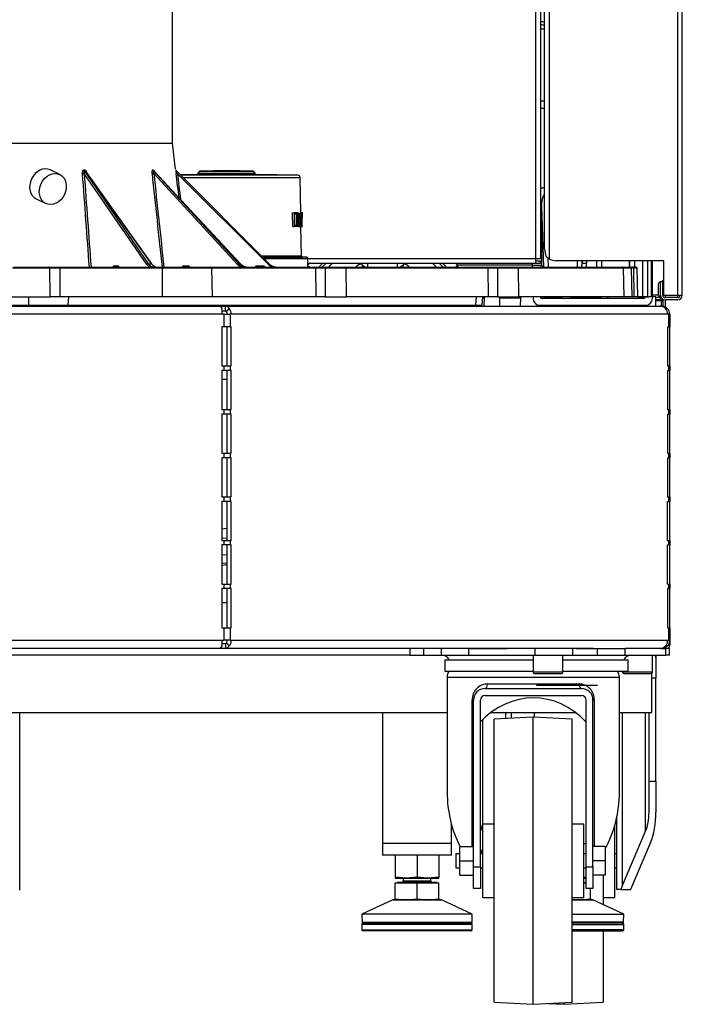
# Model space of a CAD drawing. Header units: millimetres. Extents: x 1064 to 6011, y -885 to 2276.
# Tile 7 of 36: x 1484 to 1772, y -880 to -452. Entities that reach past the tile are written whole.
import ezdxf

# ---------------------------------------------------------------- set-up
doc = ezdxf.new("R2010")
doc.units = ezdxf.units.MM
doc.header["$MEASUREMENT"] = 0

# ---------------------------------------------------------------- blocks, each defined once
blk = doc.blocks.new('Links')
for p, q in [((1119.31, 167.46), (1119.31, 1130.41)), ((1121.31, 1130.41), (1121.31, 167.46)), ((1181.06, 151.46), (1181.06, 1130.41)), ((1183.06, 151.46), (1183.06, 1130.41)), ((1123.06, 171.46), (1123.06, 1115.58)), ((1125.06, 1115.58), (1125.06, 167.46)), ((961.07, 217.71), (961.07, 279.45)), ((1121.31, 267.38), (1123.06, 267.38)), ((1123.06, 236.03), (1121.31, 236.03)), ((1123.06, 232.73), (1121.31, 232.73)), ((839.45, 217.71), (961.07, 217.71)), ((962.46, 206.37), (961.07, 217.71)), ((912, 204.02), (907.82, 206.03)), ((922.53, 206.02), (922.92, 206.02)), ((952.53, 206.03), (952.74, 206.03)), ((962.55, 205.88), (962.55, 205.88)), ((923.02, 205.73), (922.63, 205.73)), ((922.63, 205.73), (950.55, 165.17)), ((949.94, 164.83), (922.64, 204.49)), ((951.94, 165.17), (923.02, 205.73)), ((952.1, 165.11), (923.3, 205.5)), ((952.87, 205.74), (952.66, 205.74)), ((952.66, 205.74), (989.95, 165.17)), ((990.69, 165.17), (952.87, 205.74)), ((990.73, 165.16), (952.94, 205.69)), ((989.43, 164.83), (952.97, 204.5)), ((962.65, 205.74), (1003.21, 165.17)), ((1002.86, 164.83), (963.19, 204.5)), ((971.55, 204.04), (964.47, 203.92)), ((1015.68, 203.72), (964.66, 203.72)), ((965.64, 202.74), (1016.66, 202.74)), ((971.55, 204.04), (997.59, 204.04)), ((972.68, 205.29), (971.95, 204.25)), ((997.19, 204.25), (971.95, 204.25)), ((972.68, 205.29), (996.46, 205.29)), ((984.57, 205.71), (973.08, 205.51)), ((996.06, 205.51), (973.08, 205.51)), ((996.06, 205.51), (984.57, 205.71)), ((997.19, 204.25), (996.46, 205.29)), ((1015.68, 203.72), (997.59, 204.04)), ((1016.93, 187.34), (1016.66, 202.74)), ((901.77, 193.4), (905.96, 191.4)), ((1121.34, 190.09), (1121.75, 190.09)), ((1121.75, 190.09), (1122.67, 163.71)), ((1121.75, 190.09), (1121.75, 164.57)), ((1013.43, 181.39), (1013.31, 187.33)), ((1013.31, 187.33), (1014.03, 187.33)), ((1015.55, 187.33), (1014.03, 187.33)), ((1014.03, 187.33), (1014.03, 181.39)), ((1014.25, 181.83), (1014.25, 186.89)), ((1014.25, 186.89), (1015.55, 186.89)), ((1014.88, 186.89), (1014.97, 181.83)), ((1015.55, 181.83), (1015.55, 186.89)), ((1015.71, 186.91), (1015.71, 184.43)), ((1015.71, 185.69), (1016.32, 185.69)), ((1016.48, 185.61), (1017.1, 185.61)), ((1016.65, 187.34), (1017.29, 187.34)), ((1016.68, 185.61), (1016.75, 181.38)), ((1017.68, 187.34), (1016.89, 187.34)), ((1016.93, 187.35), (1017.45, 187.35)), ((1017.18, 185.61), (1017.1, 185.61)), ((1017.29, 187.34), (1017.34, 187.34)), ((1017.29, 181.38), (1017.29, 186.6)), ((1017.34, 187.34), (1017.34, 181.38)), ((1017.34, 185.98), (1017.43, 185.98)), ((1017.46, 185.98), (1017.43, 185.98)), ((1013.43, 181.39), (1014.03, 181.39)), ((1015.71, 181.39), (1014.03, 181.39)), ((1015.55, 181.83), (1014.25, 181.83)), ((1015.92, 183.99), (1015.71, 183.99)), ((1015.71, 183.99), (1015.71, 181.39)), ((1015.79, 181.39), (1016.35, 181.39)), ((1015.92, 181.39), (1016.47, 181.39)), ((1016.75, 181.38), (1017.29, 181.38)), ((1016.8, 181.38), (1017.34, 181.38)), ((1016.89, 181.37), (1017.43, 181.37)), ((1017.26, 168.49), (1017.03, 181.37)), ((1017.34, 181.78), (1017.43, 181.78)), ((1017.43, 181.37), (1017.43, 181.78)), ((1017.57, 181.37), (1017.43, 181.37)), ((1017.47, 181.79), (1017.57, 181.79)), ((1017.57, 181.37), (1017.57, 181.79)), ((1017.57, 181.37), (1017.69, 181.37)), ((1017.26, 168.49), (999.89, 168.49)), ((1000.39, 168), (1017.75, 168)), ((1019.58, 167.97), (1000.42, 167.97)), ((1000.92, 167.47), (1020.07, 167.47)), ((1019.58, 167.97), (1017.75, 168)), ((1020.07, 163.71), (1020.07, 167.47)), ((1020.07, 167.46), (1119.31, 167.46)), ((1119.31, 165.46), (1119.31, 167.46)), ((1119.31, 167.46), (1121.31, 167.46)), ((1123.06, 171.46), (1123.65, 168.52)), ((1124.58, 167.75), (1124.72, 163.71)), ((907.68, 163.22), (891.47, 163.22)), ((891.88, 163.71), (907.26, 163.71)), ((907.26, 163.71), (912, 163.71)), ((912, 163.22), (907.68, 163.22)), ((907.86, 150.71), (907.68, 163.22)), ((912, 163.71), (956.69, 163.71)), ((912, 163.71), (912, 163.22)), ((956.69, 163.22), (912, 163.22)), ((912, 163.22), (912, 150.71)), ((935.74, 164.2), (937.2, 164.2)), ((950.55, 165.17), (951.94, 165.17)), ((956.69, 163.71), (977.72, 163.71)), ((956.69, 163.22), (956.69, 163.71)), ((978.15, 163.22), (956.69, 163.22)), ((956.69, 150.71), (956.69, 163.22)), ((966.03, 164.2), (967.91, 164.2)), ((977.72, 163.71), (1023, 163.71)), ((978.15, 163.22), (978.34, 150.71)), ((1023.43, 163.22), (978.15, 163.22)), ((989.95, 165.17), (990.69, 165.17)), ((998.06, 164.2), (998.06, 163.71)), ((998.06, 164.2), (1000.39, 164.2)), ((1000.39, 164.2), (1000.39, 163.71)), ((1020.85, 165.46), (1020.07, 164.67)), ((1020.07, 165.46), (1119.31, 165.46)), ((1020.07, 164.47), (1020.83, 163.71)), ((1023, 163.71), (1027.55, 163.71)), ((1027.58, 163.22), (1023.43, 163.22)), ((1023.62, 150.71), (1023.43, 163.22)), ((1026.51, 165.46), (1024.76, 163.71)), ((1028, 165.46), (1026.25, 163.71)), ((1027.55, 163.71), (1036.17, 163.71)), ((1036.67, 163.22), (1027.58, 163.22)), ((1027.58, 163.22), (1027.6, 150.71)), ((1030.83, 165.46), (1029.08, 163.71)), ((1036.17, 163.71), (1098.05, 163.71)), ((1098.48, 163.22), (1036.67, 163.22)), ((1036.89, 150.71), (1036.67, 163.22)), ((1043.07, 165.15), (1043.07, 165.46)), ((1043.07, 165.15), (1043.07, 165.15)), ((1043.65, 164.73), (1043.65, 163.69)), ((1046.07, 163.71), (1046.07, 165.46)), ((1059.07, 163.71), (1059.07, 165.46)), ((1061.49, 164.73), (1061.49, 163.69)), ((1062.06, 165.15), (1062.06, 165.46)), ((1062.06, 165.15), (1062.06, 165.15)), ((1076.05, 163.71), (1074.3, 165.46)), ((1078.88, 163.71), (1077.13, 165.46)), ((1080.37, 163.71), (1078.62, 165.46)), ((1085.16, 164.57), (1084.28, 165.46)), ((1085.16, 164.57), (1084.29, 163.7)), ((1117.75, 164.57), (1085.16, 164.57)), ((1085.16, 164.57), (1085.16, 163.71)), ((1098.05, 163.71), (1102.6, 163.71)), ((1098.67, 150.71), (1098.48, 163.22)), ((1102.63, 163.22), (1098.48, 163.22)), ((1102.6, 163.71), (1111.22, 163.71)), ((1111.72, 163.22), (1102.63, 163.22)), ((1102.63, 163.22), (1102.65, 150.71)), ((1111.22, 163.71), (1157.09, 163.71)), ((1157.52, 163.22), (1111.72, 163.22)), ((1111.94, 150.71), (1111.72, 163.22)), ((1117.75, 165.46), (1117.75, 164.57)), ((1117.75, 164.57), (1121.75, 164.57)), ((1117.75, 164.57), (1117.75, 163.71)), ((1119.31, 166.46), (1121.31, 166.46)), ((1119.31, 165.46), (1121.31, 165.46)), ((1121.31, 165.46), (1121.31, 166.46)), ((1122.61, 163.71), (1121.75, 164.57)), ((1175.06, 166.46), (1128.06, 166.46)), ((1137.41, 163.71), (1137.37, 166.46)), ((1139.39, 166.46), (1139.41, 165.47)), ((1139.41, 165.47), (1139.41, 166.46)), ((1139.41, 165.47), (1141.41, 165.47)), ((1141.41, 166.46), (1141.41, 165.47)), ((1145.91, 163.71), (1145.91, 166.46)), ((1147.91, 166.46), (1147.91, 163.71)), ((1148.06, 163.71), (1148.06, 166.46)), ((1157.09, 163.71), (1160.34, 163.71)), ((1160.84, 163.22), (1157.52, 163.22)), ((1157.71, 150.71), (1157.52, 163.22)), ((1160.06, 163.71), (1160.06, 166.46)), ((1160.21, 163.71), (1160.21, 166.46)), ((1160.34, 163.71), (1161.33, 163.71)), ((1160.84, 163.22), (1161.06, 150.71)), ((1161.75, 163.22), (1160.84, 163.22)), ((1162.94, 163.71), (1161.33, 163.71)), ((1163.44, 163.22), (1161.75, 163.22)), ((1161.75, 163.22), (1161.93, 150.71)), ((1162.21, 166.46), (1162.21, 163.71)), ((1163.66, 150.71), (1163.44, 163.22)), ((1165.94, 150.96), (1165.94, 166.46)), ((1167.94, 166.46), (1167.94, 150.96)), ((1169.44, 166.46), (1169.44, 150.71)), ((1170.06, 150.08), (1170.06, 166.46)), ((1170.06, 150.08), (1170.06, 166.46)), ((1175.06, 151.46), (1175.06, 166.46)), ((1172.56, 156.16), (1172.56, 151.76)), ((1173.56, 151.46), (1173.56, 157.46)), ((1173.56, 157.46), (1174.56, 157.46)), ((1174.56, 157.96), (1175.06, 157.96)), ((1174.56, 157.46), (1174.56, 157.96)), ((1174.56, 151.46), (1174.56, 157.46)), ((1175.06, 155.96), (1174.56, 155.96)), ((891.29, 150.71), (907.86, 150.71)), ((898.51, 147.17), (898.51, 150.71)), ((912, 150.71), (907.86, 150.71)), ((956.69, 150.71), (912, 150.71)), ((915.83, 150.71), (915.56, 147.17)), ((978.34, 150.71), (956.69, 150.71)), ((1023.62, 150.71), (978.34, 150.71)), ((1027.6, 150.71), (1023.62, 150.71)), ((1027.6, 150.71), (1036.89, 150.71)), ((1098.67, 150.71), (1036.89, 150.71)), ((1093.12, 147.17), (1093.38, 150.71)), ((1096.06, 150.71), (1095.75, 147.17)), ((1096.75, 150.22), (1096.68, 146.71)), ((1102.65, 150.71), (1098.67, 150.71)), ((1102.65, 150.71), (1111.94, 150.71)), ((1112.57, 150.22), (1103.55, 150.22)), ((1103.62, 146.71), (1103.55, 150.22)), ((1157.71, 150.71), (1111.94, 150.71)), ((1112.57, 150.22), (1112.51, 146.71)), ((1118.06, 150.71), (1118.06, 150.08)), ((1118.06, 150.71), (1118.06, 150.08)), ((1125.06, 150.58), (1121.2, 150.58)), ((1166.06, 150.08), (1122.06, 150.08)), ((1166.06, 150.08), (1122.06, 150.08)), ((1125.06, 150.71), (1125.06, 150.58)), ((1130.83, 150.58), (1125.06, 150.58)), ((1147.75, 150.58), (1134.06, 150.58)), ((1151.06, 150.58), (1150.3, 150.58)), ((1151.06, 150.71), (1151.06, 150.58)), ((1161.06, 150.71), (1157.71, 150.71)), ((1161.93, 150.71), (1161.06, 150.71)), ((1163.66, 150.71), (1161.93, 150.71)), ((1163.66, 150.96), (1165.94, 150.96)), ((1163.66, 150.71), (1165.94, 150.71)), ((1165.94, 150.96), (1167.94, 150.96)), ((1165.94, 150.96), (1165.94, 150.71)), ((1165.94, 150.71), (1167.92, 150.71)), ((1167.92, 150.71), (1168.44, 150.71)), ((1167.94, 150.96), (1168.44, 150.71)), ((1169.44, 150.71), (1168.44, 150.71)), ((1172.6, 151.46), (1170.06, 151.46)), ((1171.56, 150.71), (1170.06, 150.71)), ((1171.49, 146.71), (1171.56, 150.71)), ((1173.56, 150.46), (1171.55, 150.46)), ((1173.56, 149.46), (1173.56, 151.46)), ((1175.06, 151.46), (1181.06, 151.46)), ((1175.56, 151.46), (1175.56, 150.46)), ((1181.06, 150.46), (1175.56, 150.46)), ((1181.06, 150.46), (1181.06, 151.46)), ((1181.06, 151.46), (1183.06, 151.46)), ((760.65, 147.17), (898.51, 147.17)), ((829.58, 146.71), (981.62, 146.71)), ((898.51, 147.17), (915.56, 147.17)), ((898.51, 146.71), (898.51, 147.17)), ((915.56, 147.17), (1093.12, 147.17)), ((981.62, 146.71), (984.16, 146.71)), ((984.16, 144.71), (984.16, 146.71)), ((984.16, 146.71), (1173.4, 146.71)), ((1093.12, 147.17), (1095.75, 147.17)), ((1121.06, 147.08), (1167.06, 147.08)), ((1121.06, 147.08), (1167.06, 147.08)), ((1174.06, 148.96), (1171.53, 148.96)), ((1173.56, 149.46), (1171.54, 149.46)), ((1173.4, 146.71), (1174.06, 146.71)), ((1174.56, 149.46), (1173.56, 149.46)), ((1174.06, 148.96), (1174.56, 148.96)), ((1174.06, 146.71), (1174.06, 148.96)), ((1174.56, 149.46), (1174.56, 149.73)), ((1174.56, 149.46), (1174.56, 146.67)), ((1181.06, 149.46), (1175.56, 149.46)), ((1175.56, 149.46), (1175.56, 146.37)), ((982.6, 143.21), (829.58, 143.21)), ((982.6, 145.69), (982.6, 143.21)), ((982.6, 144.71), (984.16, 144.71)), ((983.6, 143.21), (982.6, 143.21)), ((983.6, 143.21), (986.2, 143.21)), ((983.6, 137.71), (983.6, 143.21)), ((984.59, 144.27), (985.81, 145.69)), ((986.2, 143.21), (986.2, 137.71)), ((986.7, 143.21), (986.2, 143.21)), ((1176.66, 143.21), (986.7, 143.21)), ((1176.09, 145.24), (1176.53, 145.69)), ((1177.16, 143.21), (1176.66, 143.21)), ((1177.16, 143.21), (1177.56, 143.21)), ((1177.16, 137.71), (1177.16, 143.21)), ((1177.56, 143.21), (1177.56, 137.71)), ((983.6, 137.71), (982.6, 137.71)), ((982.6, 137.71), (982.6, 120.71)), ((986.2, 137.71), (983.6, 137.71)), ((984.97, 120.71), (984.97, 137.71)), ((986.7, 137.71), (986.2, 137.71)), ((986.7, 120.71), (986.7, 137.71)), ((1176.66, 137.71), (1177.16, 137.71)), ((1176.66, 137.71), (1176.66, 120.71)), ((1177.56, 137.71), (1177.16, 137.71)), ((1177.56, 120.71), (1177.56, 137.71)), ((982.6, 120.71), (983.6, 120.71)), ((983.6, 120.71), (986.2, 120.71)), ((983.6, 118.71), (983.6, 120.71)), ((986.2, 120.71), (986.2, 118.71)), ((986.2, 120.71), (986.7, 120.71)), ((1176.66, 120.71), (1177.16, 120.71)), ((1177.16, 120.71), (1177.56, 120.71)), ((1177.16, 118.71), (1177.16, 120.71)), ((1177.56, 120.71), (1177.56, 118.71)), ((983.6, 118.71), (982.6, 118.71)), ((982.6, 118.71), (982.6, 101.71)), ((986.2, 118.71), (983.6, 118.71)), ((984.97, 101.71), (984.97, 118.71)), ((986.7, 118.71), (986.2, 118.71)), ((986.7, 101.71), (986.7, 118.71)), ((1176.66, 118.71), (1177.16, 118.71)), ((1176.66, 118.71), (1176.66, 101.71)), ((1177.56, 118.71), (1177.16, 118.71)), ((1177.56, 101.71), (1177.56, 118.71)), ((984.97, 114.71), (982.6, 114.71)), ((982.6, 101.71), (983.6, 101.71)), ((983.6, 99.71), (982.6, 99.71)), ((982.6, 99.71), (982.6, 82.71)), ((983.6, 101.71), (986.2, 101.71)), ((983.6, 99.71), (983.6, 101.71)), ((986.2, 99.71), (983.6, 99.71)), ((984.97, 82.71), (984.97, 99.71)), ((986.2, 101.71), (986.2, 99.71)), ((986.2, 101.71), (986.7, 101.71)), ((986.7, 99.71), (986.2, 99.71)), ((986.7, 82.71), (986.7, 99.71)), ((1176.66, 101.71), (1177.16, 101.71)), ((1176.66, 99.71), (1177.16, 99.71)), ((1176.66, 99.71), (1176.66, 82.71)), ((1177.16, 101.71), (1177.56, 101.71)), ((1177.16, 99.71), (1177.16, 101.71)), ((1177.56, 99.71), (1177.16, 99.71)), ((1177.56, 101.71), (1177.56, 99.71)), ((1177.56, 82.71), (1177.56, 99.71)), ((982.6, 82.71), (983.6, 82.71)), ((983.6, 82.71), (986.2, 82.71)), ((983.6, 80.71), (983.6, 82.71)), ((986.2, 82.71), (986.2, 80.71)), ((986.2, 82.71), (986.7, 82.71)), ((1176.66, 82.71), (1177.16, 82.71)), ((1177.16, 82.71), (1177.56, 82.71)), ((1177.16, 80.71), (1177.16, 82.71)), ((1177.56, 82.71), (1177.56, 80.71)), ((983.6, 80.71), (982.6, 80.71)), ((982.6, 80.71), (982.6, 63.71)), ((986.2, 80.71), (983.6, 80.71)), ((984.97, 63.71), (984.97, 80.71)), ((986.7, 80.71), (986.2, 80.71)), ((986.7, 63.71), (986.7, 80.71)), ((1176.66, 80.71), (1177.16, 80.71)), ((1176.66, 80.71), (1176.66, 63.71)), ((1177.56, 80.71), (1177.16, 80.71)), ((1177.56, 63.71), (1177.56, 80.71)), ((982.6, 63.71), (983.6, 63.71)), ((983.6, 61.72), (982.6, 61.72)), ((982.6, 61.72), (982.6, 44.72)), ((983.6, 63.71), (986.2, 63.71)), ((983.6, 61.72), (983.6, 63.71)), ((986.2, 61.72), (983.6, 61.72)), ((984.97, 44.72), (984.97, 61.72)), ((986.2, 63.71), (986.2, 61.72)), ((986.2, 63.71), (986.7, 63.71)), ((986.7, 61.72), (986.2, 61.72)), ((986.7, 44.72), (986.7, 61.72)), ((1176.66, 63.71), (1177.16, 63.71)), ((1176.66, 61.72), (1177.16, 61.72)), ((1176.66, 44.72), (1176.66, 61.72)), ((1177.16, 63.71), (1177.56, 63.71)), ((1177.16, 61.72), (1177.16, 63.71)), ((1177.56, 61.72), (1177.16, 61.72)), ((1177.56, 63.71), (1177.56, 61.72)), ((1177.56, 44.72), (1177.56, 61.72)), ((984.97, 49.86), (982.6, 49.65)), ((982.6, 45.63), (984.97, 45.84)), ((982.6, 44.72), (983.6, 44.72)), ((983.6, 44.72), (986.2, 44.72)), ((983.6, 42.72), (983.6, 44.72)), ((986.2, 44.72), (986.2, 42.72)), ((986.2, 44.72), (986.7, 44.72)), ((1176.66, 44.72), (1177.16, 44.72)), ((1177.16, 44.72), (1177.56, 44.72)), ((1177.16, 42.72), (1177.16, 44.72)), ((1177.56, 44.72), (1177.56, 42.72)), ((983.6, 42.72), (982.6, 42.72)), ((982.6, 42.72), (982.6, 25.72)), ((986.2, 42.72), (983.6, 42.72)), ((984.97, 25.72), (984.97, 42.72)), ((986.7, 42.72), (986.2, 42.72)), ((986.7, 25.72), (986.7, 42.72)), ((1176.66, 42.72), (1177.16, 42.72)), ((1176.66, 25.72), (1176.66, 42.72)), ((1177.56, 42.72), (1177.16, 42.72)), ((1177.56, 25.72), (1177.56, 42.72)), ((984.97, 38.5), (982.6, 38.29)), ((982.6, 34.79), (984.97, 34.99)), ((984.97, 34.01), (982.6, 33.8)), ((982.6, 25.72), (983.6, 25.72)), ((983.6, 23.72), (982.6, 23.72)), ((982.6, 23.72), (982.6, 6.72)), ((983.6, 25.72), (986.2, 25.72)), ((983.6, 23.72), (983.6, 25.72)), ((986.2, 23.72), (983.6, 23.72)), ((984.97, 6.72), (984.97, 23.72)), ((986.2, 25.72), (986.2, 23.72)), ((986.2, 25.72), (986.7, 25.72)), ((986.7, 23.72), (986.2, 23.72)), ((986.7, 6.72), (986.7, 23.72)), ((1176.66, 25.72), (1177.16, 25.72)), ((1176.66, 23.72), (1177.16, 23.72)), ((1176.66, 23.72), (1176.66, 6.72)), ((1177.16, 25.72), (1177.56, 25.72)), ((1177.16, 23.72), (1177.16, 25.72)), ((1177.56, 23.72), (1177.16, 23.72)), ((1177.56, 25.72), (1177.56, 23.72)), ((1177.56, 6.72), (1177.56, 23.72)), ((982.6, 17.72), (984.97, 17.72)), ((982.6, 6.72), (983.6, 6.72)), ((983.6, 1.22), (983.6, 6.72)), ((983.6, 6.72), (986.2, 6.72)), ((986.2, 6.72), (986.2, 1.22)), ((986.2, 6.72), (986.7, 6.72)), ((1176.66, 6.72), (1177.16, 6.72)), ((1177.16, 1.22), (1177.16, 6.72)), ((1177.16, 6.72), (1177.56, 6.72)), ((1177.56, 6.72), (1177.56, 1.22)), ((829.58, 1.22), (982.6, 1.22)), ((982.6, 1.22), (983.6, 1.22)), ((982.6, 1.22), (982.6, -1.26)), ((986.2, 1.22), (983.6, 1.22)), ((984.59, 0.16), (985.81, -1.26)), ((986.2, 1.22), (986.7, 1.22)), ((986.7, 1.22), (1176.66, 1.22)), ((1176.66, 1.22), (1177.16, 1.22)), ((1177.56, 1.22), (1177.16, 1.22)), ((1177.56, 1.22), (1177.56, -0.78)), ((981.62, -2.28), (829.58, -2.28)), ((984.16, -2.28), (981.62, -2.28)), ((984.16, -0.28), (982.6, -0.28)), ((984.16, -0.28), (984.16, -2.28)), ((1144.37, -2.28), (984.16, -2.28)), ((1064.49, -2.28), (1064.49, -5.28)), ((1070.49, -5.28), (1070.49, -2.28)), ((1078.17, -5.28), (1078.17, -2.28)), ((1090.17, -2.28), (1106.92, -2.28)), ((1090.17, -5.28), (1090.17, -2.28)), ((1118.98, -5.28), (1118.98, -2.28)), ((1135.37, -5.28), (1135.37, -2.28)), ((1136.86, -2.28), (1146.17, -2.28)), ((1146.17, -2.28), (1158.17, -2.28)), ((1146.17, -5.28), (1146.17, -2.28)), ((1158.17, -5.28), (1158.17, -2.28)), ((1173.4, -2.28), (1158.17, -2.28)), ((1174.06, -2.28), (1173.4, -2.28)), ((1174.06, -2.28), (1175.87, -2.28)), ((1177.48, -2.28), (1175.87, -2.28)), ((1175.87, -5.28), (1175.87, -2.28)), ((1176.09, -0.82), (1176.53, -1.26)), ((1177.48, -5.28), (1177.48, -2.28)), ((1064.49, -5.28), (594.67, -5.28)), ((1064.49, -5.28), (1070.49, -5.28)), ((1070.49, -5.28), (1078.17, -5.28)), ((1078.17, -5.28), (1090.17, -5.28)), ((1079.67, -7.28), (1118.17, -7.28)), ((1079.67, -7.28), (1079.67, -12.28)), ((1090.17, -5.28), (1106.92, -5.28)), ((1106.92, -5.28), (1118.98, -5.28)), ((1118.06, -5.28), (1118.06, -12.68)), ((1118.98, -5.28), (1135.37, -5.28)), ((1131.06, -12.68), (1131.06, -5.28)), ((1131.06, -7.28), (1159.48, -7.28)), ((1135.37, -5.28), (1136.86, -5.28)), ((1136.86, -5.28), (1146.17, -5.28)), ((1146.17, -5.28), (1158.17, -5.28)), ((1158.17, -5.28), (1175.87, -5.28)), ((1159.48, -12.28), (1159.48, -7.28)), ((1170.06, -12.68), (1170.06, -5.28)), ((1171.56, -6.35), (1171.56, -5.28)), ((1171.56, -6.35), (1171.56, -15.28)), ((1177.48, -5.28), (1175.87, -5.28)), ((1079.67, -12.28), (1118.17, -12.28)), ((1131.06, -12.68), (1118.06, -12.68)), ((1131.17, -12.28), (1159.48, -12.28)), ((1131.17, -12.28), (1156.67, -12.28)), ((1157.06, -12.28), (1157.06, -12.68)), ((1170.06, -12.68), (1157.06, -12.68)), ((1080.67, -14.78), (1155.67, -14.78)), ((1080.67, -14.78), (1080.67, -64.97)), ((1118.66, -13.28), (1130.46, -13.28)), ((1155.67, -64.97), (1155.67, -14.78)), ((1157.66, -13.28), (1169.46, -13.28)), ((1169.81, -30.28), (1169.81, -13.17)), ((1171.56, -15.28), (1169.81, -15.28)), ((1171.56, -60.16), (1171.56, -15.28)), ((1097.17, -19.78), (1139.17, -19.78)), ((1098.24, -17.78), (1138.11, -17.78)), ((1119.58, -18.28), (1146.17, -18.28)), ((1091.59, -88.53), (1091.59, -24.78)), ((1091.59, -24.78), (1092.17, -24.78)), ((1092.17, -97.39), (1092.17, -24.78)), ((1095.17, -97.39), (1095.17, -24.78)), ((1097.17, -22.78), (1139.17, -22.78)), ((1141.17, -97.39), (1141.17, -24.78)), ((1144.17, -97.39), (1144.17, -24.78)), ((1144.75, -24.78), (1144.17, -24.78)), ((1144.75, -24.78), (1144.75, -88.53)), ((578.48, -30.28), (1080.67, -30.28)), ((894.57, -107.61), (894.57, -30.28)), ((1052.57, -30.28), (1052.57, -87.28)), ((1096.03, -33.44), (1096.03, -81.89)), ((1099.65, -30.28), (1136.69, -30.28)), ((1118.17, -32.28), (1101.17, -33.17)), ((1101.17, -156.38), (1101.17, -33.17)), ((1106.22, -32.91), (1106.22, -30.28)), ((1108.56, -30.28), (1108.56, -32.78)), ((1118.17, -157.27), (1118.17, -32.28)), ((1135.17, -33.17), (1118.17, -32.28)), ((1118.56, -30.28), (1118.56, -32.3)), ((1135.17, -156.38), (1135.17, -33.17)), ((1155.67, -30.28), (1169.81, -30.28)), ((1156.9, -30.28), (1156.9, -105.9)), ((1167.09, -81.89), (1167.09, -30.28)), ((1168.56, -60.16), (1168.56, -30.28)), ((1168.56, -60.16), (1171.56, -60.16)), ((1168.56, -73.56), (1168.56, -60.16)), ((1171.56, -60.16), (1171.56, -73.56)), ((1154.56, -107.28), (1154.56, -75.76)), ((1082.56, -87.28), (1082.56, -78.98)), ((1096.17, -110.78), (1096.17, -78.78)), ((1101.17, -78.78), (1096.17, -78.78)), ((1140.17, -78.78), (1135.17, -78.78)), ((1140.17, -110.78), (1140.17, -78.78)), ((1153.56, -79.75), (1153.56, -110.78)), ((1096.03, -81.89), (1096.17, -82.23)), ((1156.9, -105.9), (1167.09, -81.89)), ((1082.56, -87.28), (1052.57, -87.28)), ((1082.56, -87.28), (1052.57, -87.28)), ((1052.57, -87.28), (1052.57, -92.28)), ((1082.56, -92.28), (1082.56, -87.28)), ((1086.17, -88.53), (1092.17, -88.53)), ((1086.17, -94.78), (1086.17, -88.53)), ((1095.17, -89.87), (1095.98, -91.78)), ((1140.17, -87.28), (1141.31, -87.28)), ((1140.17, -87.28), (1141.31, -87.28)), ((1149.47, -88.53), (1144.17, -88.53)), ((1149.47, -88.53), (1149.47, -94.78)), ((1169.22, -86.88), (1160.56, -107.28)), ((1082.56, -92.28), (1052.57, -92.28)), ((1058.07, -92.67), (1058.07, -101.88)), ((1067.56, -92.67), (1067.56, -101.88)), ((1077.06, -92.67), (1077.06, -101.88)), ((1084.47, -91.78), (1084.47, -97.78)), ((1086.17, -91.78), (1084.47, -91.78)), ((1096.17, -91.78), (1095.17, -91.78)), ((1141.17, -91.78), (1140.17, -91.78)), ((1154.56, -91.78), (1153.56, -91.78)), ((1084.47, -97.78), (1086.17, -97.78)), ((1086.17, -94.78), (1092.17, -94.78)), ((1086.17, -101.03), (1086.17, -94.78)), ((1092.17, -97.39), (1095.17, -97.39)), ((1092.17, -106.78), (1092.17, -97.39)), ((1095.17, -97.39), (1095.17, -106.78)), ((1095.17, -97.78), (1096.17, -97.78)), ((1140.17, -97.78), (1141.17, -97.78)), ((1141.17, -106.78), (1141.17, -97.39)), ((1141.17, -97.39), (1144.17, -97.39)), ((1149.47, -94.78), (1144.17, -94.78)), ((1144.17, -97.39), (1144.17, -106.78)), ((1149.47, -94.78), (1149.47, -101.03)), ((1153.56, -97.78), (1154.56, -97.78)), ((1062.81, -102.28), (1058.07, -101.88)), ((1058.07, -101.88), (1058.07, -102.28)), ((1058.07, -102.28), (1062.81, -102.28)), ((1061.56, -102.28), (1061.56, -103.48)), ((1067.56, -101.88), (1062.81, -102.28)), ((1062.81, -102.28), (1072.31, -102.28)), ((1072.31, -102.28), (1067.56, -101.88)), ((1077.06, -101.88), (1072.31, -102.28)), ((1072.31, -102.28), (1077.06, -102.28)), ((1073.56, -103.48), (1073.56, -102.28)), ((1077.06, -102.28), (1077.06, -101.88)), ((1086.17, -101.03), (1092.17, -101.03)), ((1141.17, -102.04), (1140.17, -102.12)), ((1140.17, -102.28), (1141.18, -102.28)), ((1149.47, -101.03), (1144.17, -101.03)), ((1148.56, -101.03), (1148.56, -113.84)), ((1058.07, -111.38), (1058.07, -104.43)), ((1058.07, -104.43), (1067.56, -104.43)), ((1076.28, -104.28), (1058.85, -104.28)), ((1058.85, -104.28), (1058.85, -104.43)), ((1061.56, -103.48), (1073.56, -103.48)), ((1067.56, -111.38), (1067.56, -104.43)), ((1067.56, -104.43), (1077.06, -104.43)), ((1076.28, -104.43), (1076.28, -104.28)), ((1077.06, -111.38), (1077.06, -104.43)), ((1095.17, -106.78), (1092.17, -106.78)), ((1140.17, -104.28), (1141.18, -104.28)), ((1140.17, -104.43), (1141.17, -104.43)), ((1144.17, -106.78), (1141.17, -106.78)), ((1143.06, -111.38), (1143.06, -106.78)), ((1058.07, -111.78), (1058.07, -111.38)), ((1058.07, -111.38), (1062.81, -111.78)), ((1062.81, -111.78), (1067.56, -111.38)), ((1067.56, -111.38), (1072.31, -111.78)), ((1072.31, -111.78), (1077.06, -111.38)), ((1077.06, -111.38), (1077.06, -111.78)), ((1096.17, -110.78), (1101.17, -110.78)), ((1135.17, -110.78), (1140.17, -110.78)), ((1138.31, -111.78), (1143.06, -111.38)), ((1143.06, -111.38), (1143.06, -111.78)), ((1148.56, -110.78), (1153.56, -110.78)), ((1156.37, -107.28), (1154.56, -107.28)), ((1156.37, -107.28), (1160.56, -107.28)), ((1056.97, -111.82), (1043.57, -117.96)), ((1078.16, -111.82), (1056.97, -111.82)), ((1057.17, -111.78), (1077.96, -111.78)), ((1091.56, -117.96), (1078.16, -111.82)), ((1135.17, -111.52), (1138.31, -111.78)), ((1143.95, -111.78), (1135.17, -111.78)), ((1135.17, -111.82), (1144.16, -111.82)), ((1157.56, -117.96), (1144.16, -111.82)), ((1091.56, -117.96), (1043.57, -117.96)), ((1043.57, -117.96), (1043.63, -121.47)), ((1091.5, -121.47), (1091.56, -117.96)), ((1135.17, -117.96), (1157.56, -117.96)), ((1157.5, -121.47), (1157.56, -117.96)), ((1091.56, -122.46), (1043.57, -122.46)), ((1043.57, -122.46), (1043.57, -124.82)), ((1043.63, -121.47), (1091.5, -121.47)), ((1044.07, -121.96), (1091.06, -121.96)), ((1091.56, -124.82), (1091.56, -122.46)), ((1157.5, -121.47), (1135.17, -121.47)), ((1157.06, -121.96), (1135.17, -121.96)), ((1135.17, -122.46), (1157.56, -122.46)), ((1157.56, -124.82), (1157.56, -122.46)), ((1043.57, -124.82), (1091.56, -124.82)), ((1091.06, -125.32), (1044.07, -125.32)), ((1157.56, -124.82), (1135.17, -124.82)), ((1135.17, -125.32), (1157.06, -125.32)), ((1148.56, -125.32), (1148.56, -156.38)), ((1101.17, -156.38), (1118.17, -157.27)), ((1118.17, -157.27), (1135.17, -156.38)), ((1124.87, -156.92), (1131.56, -157.27)), ((1131.56, -157.27), (1148.56, -156.38)), ((1131.56, -156.57), (1131.56, -157.27))]:
    blk.add_line(p, q)
for centre, radius, start, end in [((1124.2, 283.44), 13.01, 257.1502, 265.0059), ((1123.65, 283.05), 13.87, 260.2279, 267.5764), ((923.13, 206.07), 0.606, 184.0118, 213.5557), ((923.53, 206.07), 0.615, 184.3345, 213.4992), ((953.05, 206.09), 0.52, 186.2512, 222.2091), ((953.26, 206.09), 0.527, 186.5707, 222.0775), ((1161.81, 228.96), 200.62, 186.5613, 187.0173), ((963.01, 206.1), 0.508, 187.3895, 224.7175), ((965.15, 207.49), 3.06, 213.4894, 215.9145), ((950.27, 203.46), 3.46, 39.7722, 41.1937), ((1643.1, 502.24), 742.24, 203.54464, 203.55099), ((1643.1, 502.24), 742.24, 203.55099, 203.64917), ((971.54, 204.54), 0.5, 271, 325), ((973.08, 205.01), 0.5, 91, 145), ((996.05, 205.01), 0.5, 35, 89), ((997.6, 204.54), 0.5, 215, 269), ((1015.66, 202.72), 1, 1, 89), ((951.51, 186.01), 66.05, 356.3246, 0.5392), ((1017.76, 168.5), 0.5, 181, 269), ((1019.57, 167.47), 0.5, 0, 89), ((1126.66, 171.06), 3.94, 220.1644, 246.1104), ((1128.06, 171.46), 5, 233.1301, 270), ((1006.75, 168.72), 5.5, 225, 245.5991), ((1006.75, 168.71), 5, 225, 270), ((1036.17, 163.21), 0.5, 1, 90), ((1039.65, 159.78), 6.36, 51.1263, 57.5564), ((1057.73, 181.5), 21.9, 229.9837, 234.3834), ((1047.4, 181.51), 21.9, 305.6209, 310.0161), ((1065.48, 159.78), 6.36, 122.443, 128.8737), ((1111.22, 163.21), 0.5, 1, 90), ((1117.74, 164.58), 4, 347.2271, 359.9174), ((1160.34, 163.21), 0.5, 1, 90), ((1162.94, 163.21), 0.5, 1, 90), ((1173.56, 156.16), 1, 90, 180), ((1097.25, 150.21), 0.5, 90, 179), ((1103.05, 150.21), 0.5, 1, 90), ((1113.07, 150.21), 0.5, 90, 179), ((1121.06, 150.08), 3, 180, 270), ((1121.06, 150.08), 3, 180, 270), ((1122.06, 151.08), 1, 201.7156, 270), ((1122.06, 151.08), 1, 201.7156, 270), ((1166.06, 151.08), 1, 270, 338.2844), ((1166.06, 151.08), 1, 270, 338.2844), ((1167.06, 150.08), 3, 270, 0), ((1167.06, 150.08), 3, 270, 0), ((1165.94, 150.96), 2, 352.7619, 359.9651), ((1173.56, 151.76), 1, 180, 270), ((1175.56, 151.46), 2, 180, 270), ((1175.56, 151.46), 1, 180, 270), ((1181.06, 151.46), 2, 270, 0), ((1181.06, 151.46), 1, 270, 360), ((984.08, 144.74), 1.97, 28.6626, 87.7442), ((1095.26, 147.21), 0.5, 270, 355), ((1173.37, 143.39), 3.32, 43.7614, 89.4678), ((1174.06, 143.21), 3.5, 45, 90), ((1174.06, 143.21), 3.5, 45, 52.9011), ((1174.06, 143.21), 3.5, 0, 45), ((1174.06, 1.22), 3.5, 315, 0), ((984.08, -0.31), 1.97, 272.2558, 331.3374), ((1173.37, 1.04), 3.32, 270.5322, 316.2386), ((1174.06, 1.22), 3.5, 270, 315), ((1174.06, 1.22), 3.5, 293.3501, 315), ((1174.06, -0.78), 3.5, 334.6231, 0), ((1078.41, -8.78), 3.5, 25.3769, 90), ((1160.75, -8.78), 3.5, 90, 154.6231), ((1084.67, -14.78), 4, 141.3178, 180), ((1118.66, -12.68), 0.6, 180, 270), ((1130.46, -12.68), 0.6, 270, 0), ((1151.67, -14.78), 4, 0, 38.6822), ((1157.66, -12.68), 0.6, 180, 270), ((1169.46, -12.68), 0.6, 270, 0), ((1098.41, -24.6), 6.82, 91.4712, 181.5045), ((1097.17, -24.78), 5, 90, 180), ((1137.95, -24.59), 6.81, 358.3714, 88.6528), ((1139.17, -24.78), 5, 0, 90), ((1097.17, -24.78), 2, 90, 180), ((1139.17, -24.78), 2, 0, 90), ((1060.76, -103.48), 0.8, 270, 0), ((1074.36, -103.48), 0.8, 180, 270), ((1140.36, -103.48), 0.8, 256.261, 270), ((1057.17, -112.28), 0.5, 90, 114.6025), ((1077.96, -112.28), 0.5, 65.3975, 90), ((1143.95, -112.28), 0.5, 65.3975, 90), ((1044.07, -122.46), 0.5, 90, 180), ((1044.13, -121.46), 0.5, 181, 270), ((1091, -121.46), 0.5, 270, 359), ((1091.06, -122.46), 0.5, 0, 90), ((1157, -121.46), 0.5, 270, 359), ((1157.06, -122.46), 0.5, 0, 90), ((1044.07, -124.82), 0.5, 180, 270), ((1091.06, -124.82), 0.5, 270, 0), ((1157.06, -124.82), 0.5, 270, 0)]:
    blk.add_arc(centre, radius, start, end)
for centre, major_axis, ratio, start_param, end_param in [((904.79, 199.71), (-3.02, -6.31), 0.800789, 3.141593, 6.283185), ((922.29, 204.5), (-0.499, -0.037), 0.098956, 0.801354, 2.360457), ((952.78, 204.51), (-0.497, -0.053), 0.062053, 0.395098, 1.954202), ((963.19, 204.51), (-0.496, -0.061), 0.017323, 0.009568, 1.568672), ((984.57, 191.94), (0, -42.4), 0.761073, 1.420989, 1.462181), ((984.57, 192.91), (0, -43.35), 0.761273, 1.401567, 1.441973), ((984.57, 192.1), (0, -42.48), 0.776744, 1.417505, 1.44099), ((984.57, 185.46), (0, -48.44), 0.681159, 1.49488, 1.566929), ((984.57, 162.79), (0, 61.25), 0.535051, -1.262086, -1.253665), ((984.57, 181.31), (32.46, 0), 0.009901, 0.262822, 0.277652), ((984.57, 164.78), (0, 61.64), 0.535336, -1.297928, -1.253838), ((984.57, 165.42), (0, 62.51), 0.527875, -1.3125, -1.268601), ((984.57, 181.31), (33, 0), 0.009901, 0.258296, 0.272868), ((984.57, 181.34), (32.46, 0), 0.01087, 0.119024, 0.132146), ((984.57, 181.34), (33, 0), 0.01087, 0.1169, 0.129806), ((907.26, 163.21), (0, 0.5), 0.828493, 4.729842, 6.283185), ((935.73, 163.2), (0.019, 1), 0.727107, 0.013975, 1.051067), ((935.38, 164.21), (0, -0.5), 0.71342, 0, 1.553343), ((936.85, 164.21), (0, -0.5), 0.71342, 0, 1.553343), ((937.19, 163.2), (-0.019, -1), 0.727107, 2.118476, 3.155568), ((950.3, 164.82), (-0.412, -0.283), 0.513074, 3.769827, 5.328282), ((952.71, 168.72), (0.13, 5.5), 0.700524, 2.373327, 2.73285), ((953.07, 168.71), (0.13, 5), 0.700479, 2.375038, 3.160436), ((951.7, 164.82), (-0.407, -0.29), 0.495777, 3.141593, 3.7614), ((954.37, 168.71), (0.13, -5), 0.700479, 5.478944, 6.264342), ((966.02, 163.2), (-0.069, -0.998), 0.933786, 3.206009, 4.243101), ((965.84, 164.21), (0, -0.5), 0.378137, 0, 1.553343), ((967.72, 164.21), (0, -0.5), 0.378137, 0, 1.553343), ((967.9, 163.2), (-0.069, -0.998), 0.933786, 2.168918, 3.206009), ((977.72, 163.21), (0, -0.5), 0.866025, 1.58825, 3.141593), ((989.62, 164.82), (0.368, 0.338), 0.278788, 0.282151, 1.840606), ((993.06, 168.72), (0.25, 5.49), 0.925468, 2.398811, 2.758334), ((993.25, 168.71), (0.25, 4.99), 0.925409, 2.403046, 3.188444), ((993.94, 168.71), (0.25, -4.99), 0.925409, 5.450936, 6.236334), ((990.36, 164.82), (-0.366, -0.341), 0.255938, 3.141593, 3.421842), ((998.05, 163.2), (-1.15, -0.03), 0.865762, 4.677525, 5.639947), ((1000.38, 163.2), (-1.15, -0.03), 0.865762, 3.640433, 4.677525), ((1002.86, 164.82), (0.354, 0.354), 0.012342, 0, 1.558455), ((1023, 163.21), (0, -0.5), 0.866025, 1.58825, 3.141593), ((1027.55, 163.21), (0, -0.5), 0.070728, 1.58825, 3.141593), ((1098.05, 163.21), (0, -0.5), 0.866025, 1.58825, 3.141593), ((1102.6, 163.21), (0, -0.5), 0.070728, 1.58825, 3.141593), ((1137.41, 165.54), (-0.07, 4.24), 0.471345, 4.258516, 4.687707), ((1137.41, 165.54), (-0.1, 5.66), 0.707053, 4.370851, 4.687707), ((1157.09, 163.21), (0, -0.5), 0.866025, 1.58825, 3.141593), ((1161.33, 163.21), (0, -0.5), 0.826667, 1.58825, 3.141593), ((1089.75, 150.21), (-7, -0.01), 0.001246, 3.141569, 3.600878), ((915.13, 147.21), (0, -0.5), 0.866025, 0, 1.48353), ((1092.68, 147.21), (0, -0.5), 0.866025, 0, 1.48353), ((983.67, 143.21), (0, 1.5), 0.866025, 4.712389, 5.497787), ((983.67, 143.21), (0, 3.5), 0.866025, 4.712389, 5.497787), ((1173.63, 143.21), (0, 3.5), 0.866025, 4.712389, 5.497787), ((983.67, 1.22), (0, -1.5), 0.866025, 0.785398, 1.570796), ((983.67, 1.22), (0, -3.5), 0.866025, 0.785398, 1.570796), ((1173.63, 1.22), (0, 3.5), 0.866025, 3.926991, 4.712389), ((1118.17, -64.97), (0, -41.11), 0.8391, 2.408708, 3.8762), ((1097.17, -17.78), (0, 2), 0.531646, 3.141593, 4.712389), ((1139.17, -17.78), (0, 2), 0.531646, 1.570796, 3.141593), ((1118.17, -64.97), (0, -44.69), 0.8391, 4.712389, 5.267646), ((1118.17, -64.97), (0, -44.69), 0.8391, 0.987527, 1.570796), ((1163.56, -73.56), (0, 11.78), 0.424475, 3.926991, 4.712389), ((1163.56, -73.56), (0, -18.85), 0.424475, 0.785398, 1.570796), ((1099.56, -73.56), (0, -11.78), 0.424475, -1.113283, -0.785398), ((1162.56, -119.22), (0, 18.85), 0.424475, 0.785398, 0.884232)]:
    blk.add_ellipse(centre, major_axis=major_axis, ratio=ratio, start_param=start_param, end_param=end_param)
blk.add_ellipse((908.98, 197.71), major_axis=(-3.02, -6.31), ratio=0.800789)
for points, degree, knots in [([(921.94, 204.44), (921.94, 204.48), (921.93, 204.57), (921.93, 204.69), (921.93, 204.82), (921.94, 204.95), (921.95, 205.07), (921.96, 205.15), (921.97, 205.21), (921.98, 205.23), (921.98, 205.26), (921.98, 205.27), (921.99, 205.29), (922, 205.34), (922.01, 205.39), (922.03, 205.47), (922.04, 205.5), (922.07, 205.58), (922.08, 205.61), (922.1, 205.66), (922.11, 205.66), (922.12, 205.68), (922.13, 205.71), (922.14, 205.73), (922.17, 205.78), (922.19, 205.81), (922.22, 205.85), (922.23, 205.86), (922.24, 205.88), (922.25, 205.88), (922.25, 205.89), (922.26, 205.89), (922.26, 205.9), (922.27, 205.91), (922.3, 205.94), (922.33, 205.96), (922.37, 205.98), (922.38, 205.99), (922.4, 206), (922.4, 206), (922.41, 206), (922.42, 206.01), (922.43, 206.01), (922.47, 206.02), (922.5, 206.02), (922.53, 206.02)], 3, [0, 0, 0, 0, 0.0625, 0.125, 0.1875, 0.25, 0.3125, 0.375, 0.375, 0.40625, 0.40625, 0.421875, 0.421875, 0.4375, 0.5, 0.5, 0.5625, 0.5625, 0.625, 0.625, 0.640625, 0.640625, 0.65625, 0.6875, 0.6875, 0.75, 0.75, 0.78125, 0.78125, 0.789063, 0.789063, 0.796875, 0.796875, 0.8125, 0.8125, 0.875, 0.875, 0.90625, 0.90625, 0.914063, 0.914063, 0.921875, 0.9375, 0.9375, 1, 1, 1, 1]), ([(922.92, 206.02), (922.95, 206.02), (922.98, 206.02), (923.03, 206.01), (923.04, 206), (923.06, 205.99), (923.08, 205.99), (923.09, 205.98), (923.1, 205.98), (923.12, 205.96), (923.15, 205.95), (923.19, 205.91), (923.22, 205.88), (923.24, 205.86), (923.25, 205.85), (923.26, 205.85), (923.26, 205.84), (923.29, 205.81), (923.32, 205.78), (923.35, 205.74), (923.35, 205.73), (923.36, 205.72)], 3, [0, 0, 0, 0, 0.190102, 0.190102, 0.285153, 0.285153, 0.332679, 0.356442, 0.380204, 0.380204, 0.475255, 0.570307, 0.665358, 0.712883, 0.712883, 0.736646, 0.736646, 0.760409, 0.950511, 0.950511, 1, 1, 1, 1]), ([(952.32, 204.45), (952.32, 204.49), (952.31, 204.57), (952.3, 204.7), (952.29, 204.83), (952.29, 204.95), (952.29, 205.08), (952.29, 205.16), (952.29, 205.22), (952.29, 205.24), (952.29, 205.27), (952.29, 205.28), (952.29, 205.3), (952.29, 205.35), (952.3, 205.4), (952.3, 205.47), (952.31, 205.51), (952.32, 205.58), (952.32, 205.62), (952.33, 205.66), (952.33, 205.67), (952.33, 205.69), (952.34, 205.71), (952.34, 205.74), (952.35, 205.78), (952.36, 205.81), (952.38, 205.86), (952.38, 205.87), (952.39, 205.89), (952.39, 205.89), (952.39, 205.9), (952.39, 205.9), (952.4, 205.91), (952.4, 205.91), (952.41, 205.94), (952.43, 205.96), (952.45, 205.99), (952.45, 206), (952.46, 206), (952.46, 206.01), (952.47, 206.01), (952.47, 206.01), (952.48, 206.02), (952.5, 206.03), (952.51, 206.03), (952.53, 206.03)], 3, [0, 0, 0, 0, 0.0625, 0.125, 0.1875, 0.25, 0.3125, 0.375, 0.375, 0.40625, 0.40625, 0.421875, 0.421875, 0.4375, 0.5, 0.5, 0.5625, 0.5625, 0.625, 0.625, 0.640625, 0.640625, 0.65625, 0.6875, 0.6875, 0.75, 0.75, 0.78125, 0.78125, 0.789063, 0.789063, 0.796875, 0.796875, 0.8125, 0.8125, 0.875, 0.875, 0.90625, 0.90625, 0.914062, 0.914062, 0.921875, 0.9375, 0.9375, 1, 1, 1, 1]), ([(952.74, 206.03), (952.75, 206.03), (952.77, 206.03), (952.79, 206.01), (952.8, 206.01), (952.82, 206), (952.82, 205.99), (952.83, 205.99), (952.83, 205.98), (952.85, 205.97), (952.86, 205.95), (952.89, 205.92), (952.91, 205.89), (952.92, 205.87), (952.92, 205.86), (952.93, 205.86), (952.93, 205.85), (952.95, 205.82), (952.96, 205.79), (952.97, 205.77)], 3, [0, 0, 0, 0, 0.206412, 0.206412, 0.309617, 0.309617, 0.36122, 0.387022, 0.412823, 0.412823, 0.516029, 0.619235, 0.722441, 0.774043, 0.774043, 0.799845, 0.799845, 0.825646, 1, 1, 1, 1]), ([(922.63, 205.73), (922.62, 205.73), (922.61, 205.73), (922.6, 205.73), (922.59, 205.72), (922.59, 205.72), (922.59, 205.72), (922.58, 205.72), (922.57, 205.71), (922.56, 205.7), (922.55, 205.7), (922.55, 205.68), (922.54, 205.68), (922.54, 205.67), (922.53, 205.66), (922.53, 205.65), (922.52, 205.64), (922.51, 205.61), (922.51, 205.6), (922.51, 205.58), (922.5, 205.58), (922.5, 205.56), (922.5, 205.55), (922.5, 205.53), (922.49, 205.49), (922.49, 205.46), (922.49, 205.41), (922.49, 205.38), (922.49, 205.33), (922.49, 205.3), (922.49, 205.26), (922.49, 205.24), (922.5, 205.21), (922.5, 205.17), (922.51, 205.1), (922.52, 205.04), (922.53, 204.96), (922.54, 204.9), (922.57, 204.78), (922.58, 204.73), (922.61, 204.61), (922.62, 204.55), (922.64, 204.49)], 3, [0, 0, 0, 0, 0.03125, 0.03125, 0.039062, 0.039062, 0.046875, 0.046875, 0.0625, 0.0625, 0.09375, 0.09375, 0.109375, 0.109375, 0.125, 0.125, 0.15625, 0.15625, 0.1875, 0.1875, 0.203125, 0.203125, 0.21875, 0.25, 0.25, 0.3125, 0.3125, 0.375, 0.375, 0.4375, 0.4375, 0.46875, 0.46875, 0.5, 0.5625, 0.625, 0.625, 0.75, 0.75, 0.875, 0.875, 1, 1, 1, 1]), ([(923.3, 205.5), (923.3, 205.5), (923.29, 205.51), (923.28, 205.52), (923.28, 205.53), (923.27, 205.54), (923.26, 205.55), (923.25, 205.56), (923.24, 205.58), (923.22, 205.6), (923.21, 205.61), (923.19, 205.64), (923.18, 205.65), (923.16, 205.66), (923.15, 205.67), (923.14, 205.68), (923.14, 205.68), (923.13, 205.68), (923.12, 205.69), (923.11, 205.7), (923.09, 205.71), (923.08, 205.72), (923.07, 205.72), (923.07, 205.72), (923.06, 205.72), (923.05, 205.73), (923.03, 205.73), (923.02, 205.73)], 3, [0, 0, 0, 0, 0.044616, 0.044616, 0.104328, 0.104328, 0.164039, 0.164039, 0.283462, 0.283462, 0.402885, 0.402885, 0.522308, 0.522308, 0.58202, 0.611875, 0.611875, 0.641731, 0.641731, 0.761154, 0.761154, 0.820866, 0.820866, 0.850721, 0.850721, 0.880577, 1, 1, 1, 1]), ([(923.36, 205.72), (923.38, 205.7), (923.39, 205.67), (923.42, 205.63), (923.43, 205.61), (923.45, 205.58), (923.46, 205.56), (923.49, 205.5), (923.51, 205.47), (923.54, 205.39), (923.56, 205.35), (923.59, 205.27), (923.62, 205.19), (923.64, 205.11), (923.65, 205.07), (923.65, 205.07), (923.65, 205.07)], 3, [0, 0, 0, 0, 0.127692, 0.127692, 0.214009, 0.214009, 0.300326, 0.300326, 0.472959, 0.472959, 0.645593, 0.645593, 0.818226, 0.99086, 0.99086, 1, 1, 1, 1]), ([(952.66, 205.74), (952.66, 205.74), (952.65, 205.74), (952.65, 205.73), (952.65, 205.73), (952.64, 205.73), (952.64, 205.73), (952.64, 205.72), (952.64, 205.72), (952.63, 205.71), (952.63, 205.7), (952.63, 205.69), (952.63, 205.68), (952.63, 205.67), (952.63, 205.66), (952.63, 205.64), (952.63, 205.62), (952.63, 205.61), (952.63, 205.59), (952.63, 205.58), (952.64, 205.57), (952.64, 205.55), (952.64, 205.53), (952.65, 205.5), (952.65, 205.47), (952.67, 205.42), (952.67, 205.39), (952.69, 205.33), (952.69, 205.31), (952.7, 205.26), (952.71, 205.25), (952.72, 205.22), (952.73, 205.18), (952.75, 205.11), (952.77, 205.05), (952.8, 204.96), (952.82, 204.91), (952.86, 204.79), (952.88, 204.73), (952.92, 204.62), (952.95, 204.56), (952.97, 204.5)], 3, [0, 0, 0, 0, 0.03125, 0.03125, 0.039062, 0.039062, 0.046875, 0.046875, 0.0625, 0.0625, 0.09375, 0.09375, 0.109375, 0.109375, 0.125, 0.15625, 0.15625, 0.1875, 0.1875, 0.203125, 0.203125, 0.21875, 0.25, 0.25, 0.3125, 0.3125, 0.375, 0.375, 0.4375, 0.4375, 0.46875, 0.46875, 0.5, 0.5625, 0.625, 0.625, 0.75, 0.75, 0.875, 0.875, 1, 1, 1, 1]), ([(1123.04, 198.33), (1122.89, 198.31), (1122.73, 198.28), (1122.58, 198.24), (1122.21, 198.14), (1121.84, 198), (1121.63, 197.9), (1121.43, 197.79), (1121.24, 197.67)], 5, [0, 0, 0, 0, 0, 0, 0.394226, 0.394226, 0.394226, 1, 1, 1, 1, 1, 1]), ([(1123.05, 195.33), (1122.99, 195.28), (1122.85, 195.15), (1122.67, 194.9), (1122.49, 194.59), (1122.35, 194.25), (1122.21, 193.88), (1122.06, 193.36), (1121.92, 192.67), (1121.83, 191.98), (1121.78, 191.41), (1121.76, 190.99), (1121.74, 190.54), (1121.75, 190.25), (1121.75, 190.09)], 3, [0, 0, 0, 0, 0.039596, 0.099865, 0.160681, 0.230699, 0.29856, 0.374324, 0.525553, 0.681397, 0.756286, 0.840006, 0.911535, 1, 1, 1, 1]), ([(1015.55, 187.33), (1015.64, 187.33), (1015.72, 187.33), (1015.89, 187.33), (1015.97, 187.34), (1016.2, 187.29), (1016.34, 186.95), (1016.45, 186.01), (1016.45, 185.44), (1016.34, 184.49), (1016.23, 184.09), (1016.07, 184.03)], 3, [0, 0, 0, 0, 0.125, 0.125, 0.25, 0.25, 0.5, 0.5, 0.75, 0.75, 1, 1, 1, 1]), ([(1016.32, 185.69), (1016.32, 185.81), (1016.31, 185.92), (1016.3, 186.14), (1016.29, 186.25), (1016.26, 186.45), (1016.24, 186.55), (1016.19, 186.7), (1016.16, 186.77), (1016.1, 186.87), (1016.07, 186.9), (1016.02, 186.91), (1016, 186.91), (1015.96, 186.91), (1015.87, 186.91), (1015.78, 186.91), (1015.71, 186.91)], 3, [0, 0, 0, 0, 0.125, 0.125, 0.25, 0.25, 0.375, 0.375, 0.5, 0.5, 0.625, 0.625, 0.6875, 0.6875, 0.75, 1, 1, 1, 1]), ([(1015.71, 184.43), (1015.78, 184.43), (1015.86, 184.43), (1015.96, 184.43), (1016, 184.43), (1016.05, 184.43), (1016.07, 184.44), (1016.1, 184.47), (1016.12, 184.49), (1016.16, 184.57), (1016.19, 184.65), (1016.24, 184.82), (1016.26, 184.91), (1016.3, 185.22), (1016.32, 185.45), (1016.32, 185.69)], 3, [0, 0, 0, 0, 0.25, 0.25, 0.375, 0.375, 0.4375, 0.4375, 0.5, 0.5, 0.625, 0.625, 0.75, 0.75, 1, 1, 1, 1]), ([(1017.43, 185.98), (1017.44, 186.42), (1017.45, 186.85), (1017.51, 187.35), (1017.53, 187.39), (1017.56, 187.27), (1017.56, 187.2), (1017.57, 186.95), (1017.57, 186.77), (1017.57, 186.16), (1017.57, 185.67), (1017.57, 185.28)], 3, [0, 0, 0, 0, 0.25, 0.25, 0.5, 0.5, 0.625, 0.625, 0.75, 0.75, 1, 1, 1, 1]), ([(1017.53, 186.92), (1017.53, 186.92), (1017.52, 186.91), (1017.51, 186.87), (1017.51, 186.82), (1017.49, 186.71), (1017.49, 186.63), (1017.48, 186.47), (1017.48, 186.38), (1017.47, 186.18), (1017.47, 186.09), (1017.46, 185.98)], 3, [0, 0, 0, 0, 0.174654, 0.174654, 0.38099, 0.38099, 0.587327, 0.587327, 0.793663, 0.793663, 1, 1, 1, 1]), ([(1017.56, 186.64), (1017.56, 186.67), (1017.56, 186.7), (1017.56, 186.76), (1017.56, 186.78), (1017.55, 186.81), (1017.55, 186.82), (1017.55, 186.84)], 3, [0, 0, 0, 0, 0.373636, 0.373636, 0.747272, 0.747272, 1, 1, 1, 1]), ([(1017.55, 181.78), (1017.55, 181.83), (1017.55, 181.88), (1017.55, 182.11), (1017.56, 182.32), (1017.56, 182.74), (1017.56, 182.96), (1017.56, 183.59), (1017.56, 184.02), (1017.56, 184.59), (1017.56, 184.73), (1017.56, 184.87)], 3, [0, 0, 0, 0, 0.064477, 0.064477, 0.264542, 0.264542, 0.464607, 0.464607, 0.864737, 0.864737, 1, 1, 1, 1]), ([(1041.11, 163.8), (1041.14, 163.86), (1041.18, 163.91), (1041.21, 163.97), (1041.41, 164.23), (1041.65, 164.47), (1041.86, 164.64), (1042.22, 164.87), (1042.62, 165.03), (1042.76, 165.08), (1042.91, 165.12), (1043.07, 165.15)], 5, [0, 0, 0, 0, 0, 0, 0.13247, 0.13247, 0.13247, 0.682476, 0.682476, 0.682476, 1, 1, 1, 1, 1, 1]), ([(1062.06, 165.15), (1062.08, 165.15), (1062.1, 165.14), (1062.11, 165.14), (1062.39, 165.08), (1062.66, 164.98), (1062.91, 164.87), (1063.32, 164.61), (1063.68, 164.27), (1063.82, 164.1), (1063.95, 163.93), (1064.06, 163.74)], 5, [0, 0, 0, 0, 0, 0, 0.032304, 0.032304, 0.032304, 0.565878, 0.565878, 0.565878, 1, 1, 1, 1, 1, 1]), ([(981.62, 146.71), (981.79, 146.71), (981.95, 146.62), (982.28, 146.27), (982.44, 146.01), (982.6, 145.69)], 3, [0, 0, 0, 0, 0.5, 0.5, 1, 1, 1, 1]), ([(984.59, 144.27), (984.55, 144.41), (984.49, 144.52), (984.34, 144.67), (984.25, 144.71), (984.16, 144.71)], 3, [0, 0, 0, 0, 0.5, 0.5, 1, 1, 1, 1]), ([(984.16, -0.28), (984.25, -0.28), (984.34, -0.24), (984.49, -0.09), (984.55, 0.02), (984.59, 0.16)], 3, [0, 0, 0, 0, 0.5, 0.5, 1, 1, 1, 1]), ([(982.6, -1.26), (982.44, -1.58), (982.28, -1.84), (981.95, -2.19), (981.79, -2.28), (981.62, -2.28)], 3, [0, 0, 0, 0, 0.5, 0.5, 1, 1, 1, 1]), ([(1170.68, -5.28), (1170.98, -5.28), (1171.2, -5.36), (1171.42, -5.63), (1171.47, -5.74), (1171.54, -6.01), (1171.56, -6.17), (1171.56, -6.35)], 3, [0, 0, 0, 0, 0.5, 0.5, 0.75, 0.75, 1, 1, 1, 1])]:
    blk.add_open_spline(points, degree=degree, knots=knots)
for points in [[(924.93, 163.71), (923.94, 177.29), (922.94, 190.86), (921.94, 204.44)], [(922.64, 204.49), (923.64, 190.9), (924.64, 177.3), (925.64, 163.71)], [(956.68, 163.71), (955.23, 177.29), (953.78, 190.87), (952.32, 204.45)], [(952.97, 204.5), (954.42, 190.9), (955.88, 177.31), (957.33, 163.71)], [(963.99, 193.84), (963.56, 197.37), (963.13, 200.91), (962.69, 204.45)], [(963.19, 204.5), (963.65, 200.74), (964.11, 196.98), (964.57, 193.22)]]:
    blk.add_open_spline(points, degree=3)

msp = doc.modelspace()

# ---------------------------------------------------------------- block references
msp.add_blockref('Links', (589.4, -723.01))

doc.saveas('drawing.dxf')
